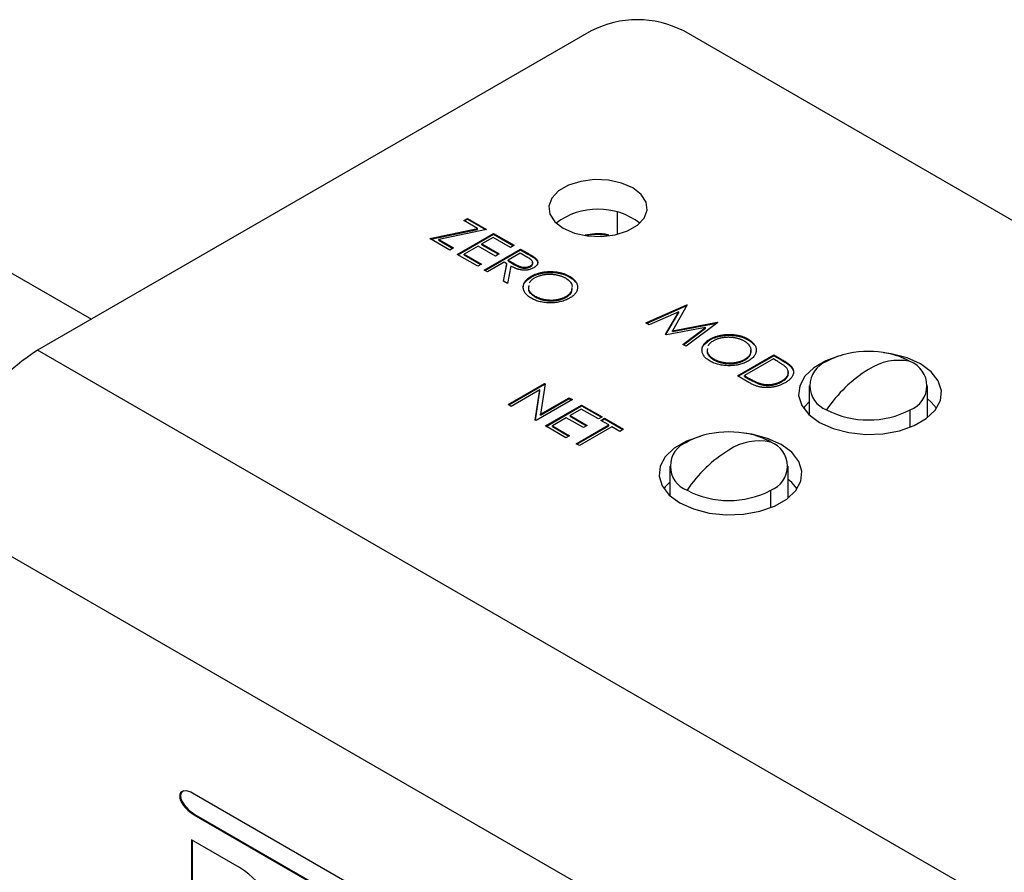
# Model space of a CAD drawing. Header units: millimetres. Extents: x 66 to 413, y 45 to 262.
# Tile 36 of 44: x 332 to 357, y 240 to 262. Entities that reach past the tile are written whole.
import ezdxf

# ---------------------------------------------------------------- set-up
doc = ezdxf.new("R2010")
doc.units = ezdxf.units.MM

msp = doc.modelspace()

# ---------------------------------------------------------------- linework, layer by layer
at = {"color": 7, "linetype": 'Continuous', "lineweight": 25}
for p, q in [((346.674, 262.15), (332.422, 253.922)), ((400.555, 232.423), (349.062, 262.15)), ((347.347, 257.485), (347.347, 256.912)), ((343.397, 257.265), (343.493, 257.32)), ((343.753, 257.06), (343.397, 257.265)), ((343.415, 257.255), (343.493, 257.3)), ((343.493, 257.32), (343.985, 257.037)), ((343.493, 257.3), (343.493, 257.32)), ((343.493, 257.3), (343.959, 257.031)), ((342.522, 256.801), (343.753, 257.06)), ((342.548, 256.786), (343.753, 257.039)), ((343.985, 257.037), (342.753, 256.778)), ((343.229, 256.393), (344.165, 256.933)), ((343.247, 256.382), (344.165, 256.912)), ((343.753, 257.039), (343.753, 257.06)), ((344.153, 256.829), (343.865, 256.663)), ((344.597, 256.573), (344.153, 256.829)), ((344.165, 256.933), (344.692, 256.628)), ((344.165, 256.912), (344.165, 256.933)), ((344.165, 256.912), (344.674, 256.618)), ((346.708, 256.911), (346.52, 256.892)), ((343.037, 256.503), (342.522, 256.801)), ((342.753, 256.778), (343.133, 256.559)), ((342.753, 256.758), (342.753, 256.778)), ((342.753, 256.758), (343.115, 256.548)), ((343.769, 256.607), (343.409, 256.4)), ((344.213, 256.351), (343.769, 256.607)), ((343.865, 256.663), (344.309, 256.407)), ((343.865, 256.642), (343.865, 256.663)), ((343.865, 256.642), (344.291, 256.396)), ((344.692, 256.628), (344.597, 256.573)), ((343.133, 256.559), (343.037, 256.503)), ((343.757, 256.088), (343.229, 256.393)), ((343.409, 256.4), (343.853, 256.143)), ((343.409, 256.379), (343.409, 256.4)), ((343.409, 256.379), (343.835, 256.133)), ((343.925, 255.991), (344.86, 256.531)), ((343.943, 255.981), (344.86, 256.51)), ((344.309, 256.407), (344.213, 256.351)), ((344.848, 256.427), (344.537, 256.247)), ((345.024, 256.326), (344.848, 256.427)), ((344.86, 256.531), (345.048, 256.423)), ((344.86, 256.51), (344.86, 256.531)), ((344.86, 256.51), (345.048, 256.402)), ((345.048, 256.402), (345.048, 256.423)), ((343.853, 256.143), (343.757, 256.088)), ((344.441, 256.192), (344.009, 255.943)), ((344.421, 255.705), (344.509, 256.153)), ((344.424, 255.703), (344.509, 256.132)), ((344.509, 256.153), (344.441, 256.192)), ((344.509, 256.132), (344.509, 256.153)), ((344.613, 256.093), (344.525, 255.645)), ((344.537, 256.247), (344.706, 256.148)), ((344.537, 256.227), (344.537, 256.247)), ((344.537, 256.227), (344.706, 256.127)), ((344.706, 256.127), (344.706, 256.148)), ((345.114, 256.075), (345.114, 256.096)), ((345.247, 256.273), (345.247, 256.293)), ((331.504, 256.055), (333.811, 254.724)), ((344.009, 255.943), (343.925, 255.991)), ((345.132, 255.809), (345.132, 255.83)), ((346.114, 255.815), (346.114, 255.835)), ((344.525, 255.645), (344.421, 255.705)), ((345.23, 255.3), (345.23, 255.321)), ((346.036, 255.292), (346.036, 255.313)), ((348.083, 254.628), (349.141, 255.097)), ((348.103, 254.616), (349.141, 255.076)), ((349.153, 255.09), (348.772, 254.424)), ((349.141, 255.097), (349.153, 255.09)), ((349.141, 255.076), (349.141, 255.097)), ((349.141, 255.076), (349.145, 255.074)), ((348.931, 254.917), (348.167, 254.579)), ((348.595, 254.332), (348.931, 254.917)), ((348.604, 254.327), (348.931, 254.896)), ((348.931, 254.896), (348.931, 254.917)), ((348.167, 254.579), (348.083, 254.628)), ((348.772, 254.424), (349.925, 254.644)), ((348.772, 254.403), (349.916, 254.622)), ((349.937, 254.637), (349.126, 254.026)), ((349.925, 254.644), (349.937, 254.637)), ((349.925, 254.628), (349.925, 254.644)), ((348.615, 254.321), (348.595, 254.332)), ((349.625, 254.514), (348.615, 254.321)), ((348.772, 254.403), (348.772, 254.424)), ((349.042, 254.074), (349.625, 254.514)), ((349.058, 254.065), (349.625, 254.493)), ((349.625, 254.493), (349.625, 254.514)), ((349.126, 254.026), (349.042, 254.074)), ((349.733, 254.189), (349.733, 254.21)), ((350.715, 254.195), (350.715, 254.216)), ((386.304, 222.817), (332.422, 253.922)), ((350.445, 253.264), (351.381, 253.804)), ((350.463, 253.254), (351.381, 253.783)), ((351.381, 253.804), (351.569, 253.695)), ((351.381, 253.783), (351.381, 253.804)), ((351.381, 253.783), (351.569, 253.674)), ((349.832, 253.68), (349.832, 253.701)), ((351.369, 253.7), (350.625, 253.271)), ((350.638, 253.673), (350.638, 253.694)), ((351.434, 253.662), (351.369, 253.7)), ((351.569, 253.674), (351.569, 253.695)), ((350.625, 253.271), (350.732, 253.209)), ((350.625, 253.25), (350.625, 253.271)), ((351.833, 253.483), (351.833, 253.504)), ((344.538, 252.526), (345.474, 253.066)), ((344.556, 252.516), (345.474, 253.046)), ((345.491, 253.056), (345.373, 252.275)), ((345.474, 253.066), (345.491, 253.056)), ((345.474, 253.046), (345.474, 253.066)), ((345.474, 253.046), (345.489, 253.037)), ((350.735, 253.097), (350.445, 253.264)), ((350.625, 253.25), (350.732, 253.188)), ((350.732, 253.188), (350.732, 253.209)), ((351.024, 253.048), (351.024, 253.068)), ((351.585, 253.112), (351.585, 253.133)), ((345.357, 252.902), (344.622, 252.478)), ((345.239, 252.122), (345.357, 252.902)), ((345.242, 252.12), (345.357, 252.881)), ((345.357, 252.881), (345.357, 252.902)), ((352.292, 253.011), (352.292, 252.259)), ((355.34, 252.187), (355.34, 253.011)), ((344.622, 252.478), (344.538, 252.526)), ((346.193, 252.651), (345.258, 252.111)), ((345.373, 252.275), (346.109, 252.7)), ((345.373, 252.254), (346.109, 252.679)), ((345.498, 251.973), (346.433, 252.513)), ((346.109, 252.7), (346.193, 252.651)), ((346.109, 252.679), (346.109, 252.7)), ((346.109, 252.679), (346.175, 252.641)), ((346.433, 252.513), (346.961, 252.208)), ((346.433, 252.492), (346.433, 252.513)), ((345.373, 252.254), (345.373, 252.275)), ((345.516, 251.962), (346.433, 252.492)), ((346.421, 252.409), (346.133, 252.243)), ((346.865, 252.153), (346.421, 252.409)), ((346.433, 252.492), (346.943, 252.198)), ((354.893, 251.939), (354.893, 252.389)), ((345.258, 252.111), (345.239, 252.122)), ((346.038, 252.187), (345.678, 251.98)), ((346.481, 251.931), (346.038, 252.187)), ((346.133, 252.243), (346.577, 251.986)), ((346.133, 252.222), (346.133, 252.243)), ((346.133, 252.222), (346.559, 251.976)), ((346.961, 252.208), (346.865, 252.153)), ((346.925, 252.118), (347.021, 252.173)), ((347.129, 252), (346.925, 252.118)), ((346.943, 252.108), (347.021, 252.153)), ((347.021, 252.173), (347.513, 251.89)), ((347.021, 252.153), (347.021, 252.173)), ((347.021, 252.153), (347.495, 251.879)), ((346.026, 251.668), (345.498, 251.973)), ((345.678, 251.98), (346.121, 251.723)), ((345.678, 251.959), (345.678, 251.98)), ((345.678, 251.959), (346.104, 251.713)), ((346.289, 251.516), (347.129, 252)), ((346.307, 251.505), (347.129, 251.98)), ((347.213, 251.952), (346.373, 251.467)), ((346.577, 251.986), (346.481, 251.931)), ((347.129, 251.98), (347.129, 252)), ((347.417, 251.834), (347.213, 251.952)), ((347.513, 251.89), (347.417, 251.834)), ((346.121, 251.723), (346.026, 251.668)), ((346.373, 251.467), (346.289, 251.516)), ((348.7, 250.938), (348.7, 250.185)), ((351.748, 250.113), (351.748, 250.938)), ((351.301, 249.865), (351.301, 250.316)), ((383.834, 218.54), (329.952, 249.645)), ((376.57, 219.333), (336.454, 242.491)), ((336.472, 241.965), (336.454, 241.955)), ((336.454, 241.955), (376.57, 218.796)), ((336.472, 241.965), (376.588, 218.806)), ((336.388, 241.307), (336.39, 238.229)), ((337.624, 240.594), (336.388, 241.307)), ((336.406, 241.297), (336.408, 238.24))]:
    msp.add_line(p, q, dxfattribs=at)
at = {"color": 7, "linetype": 'Continuous', "lineweight": 25, "flags": 128}
for points in [[(345.955, 257.069), (346.245, 256.944), (346.583, 256.871), (346.944, 256.856), (347.297, 256.9), (347.614, 257.001), (347.87, 257.148), (348.043, 257.331), (348.12, 257.535), (348.094, 257.743), (347.968, 257.939), (347.751, 258.106), (347.462, 258.231), (347.123, 258.304), (346.763, 258.319), (346.409, 258.274), (346.092, 258.174), (345.837, 258.027), (345.663, 257.844), (345.587, 257.64), (345.612, 257.432), (345.739, 257.236), (345.955, 257.069)], [(353.073, 253.78), (352.722, 253.655), (352.408, 253.474), (352.179, 253.254), (352.047, 253.01), (352.02, 252.754), (352.1, 252.502), (352.282, 252.268), (352.556, 252.066)], [(352.556, 252.066), (352.905, 251.908), (353.31, 251.803), (353.747, 251.757), (354.19, 251.772), (354.614, 251.849), (354.994, 251.981), (355.307, 252.162), (355.537, 252.382), (355.669, 252.626), (355.696, 252.882), (355.616, 253.134), (355.434, 253.368), (355.16, 253.57), (354.811, 253.728), (354.406, 253.833), (354.21, 253.861)], [(352.292, 252.599), (352.179, 252.477), (352.144, 252.429)], [(355.572, 252.429), (355.434, 252.59), (355.34, 252.671)], [(348.964, 249.993), (349.313, 249.835), (349.718, 249.729), (350.155, 249.683), (350.598, 249.699), (351.022, 249.775), (351.401, 249.907), (351.715, 250.089), (351.945, 250.308), (352.077, 250.553), (352.104, 250.808), (352.024, 251.061), (351.842, 251.294), (351.568, 251.496), (351.218, 251.654), (350.814, 251.759), (350.617, 251.788)], [(349.481, 251.706), (349.13, 251.581), (348.816, 251.4), (348.586, 251.181), (348.454, 250.936), (348.428, 250.68), (348.508, 250.428), (348.69, 250.194), (348.964, 249.993)], [(348.7, 250.526), (348.586, 250.403), (348.552, 250.355)], [(351.98, 250.355), (351.842, 250.517), (351.748, 250.598)], [(336.188, 242.575), (336.143, 242.552), (336.112, 242.507), (336.102, 242.447), (336.112, 242.374), (336.143, 242.294), (336.194, 242.209), (336.31, 242.081), (336.472, 241.965), (336.472, 241.965)]]:
    msp.add_lwpolyline(points, dxfattribs=at)
at = {"color": 7, "linetype": 'Continuous', "lineweight": 25}
for centre, radius, start, end in [((347.868, 259.844), 2.596, 62.6097, 117.3903), ((346.853, 255.767), 1.792, 53.0627, 126.9373), ((346.82, 255.383), 1.52, 78.3485, 100.5971), ((335.291, 249.414), 5.344, 122.4763, 177.5237), ((353.685, 251.919), 1.958, 101.1184, 118.9073), ((353.816, 251.352), 2.54, 78.4478, 101.5522), ((353.947, 251.919), 1.958, 61.0927, 78.8816), ((352.974, 253.011), 0.665, 110.7834, 249.2166), ((354.601, 252.249), 1.415, 78.0799, 123.6977), ((354.657, 253.011), 0.665, 290.7834, 69.2166), ((355.636, 250.456), 3.483, 121.5004, 146.2929), ((353.816, 254.469), 2.342, 242.6097, 297.3903), ((350.093, 249.846), 1.958, 101.1184, 118.9073), ((350.224, 249.279), 2.54, 78.4478, 101.5522), ((350.355, 249.846), 1.958, 61.0927, 78.8816), ((349.382, 250.938), 0.665, 110.7834, 249.2166), ((351.009, 250.175), 1.415, 78.0799, 123.6977), ((351.065, 250.938), 0.665, 290.7834, 69.2166), ((352.044, 248.383), 3.483, 121.5004, 146.2929), ((350.224, 252.395), 2.342, 242.6097, 297.3903)]:
    msp.add_arc(centre, radius, start, end, dxfattribs=at)
for points, knots in [([(347.135, 256.888), (347.126, 256.89), (347.027, 256.92), (346.874, 256.93), (346.742, 256.915), (346.708, 256.911)], [0, 0, 0, 0, 0.068954, 0.763654, 1, 1, 1, 1]), ([(345.114, 256.096), (345.121, 256.101), (345.136, 256.11), (345.152, 256.125), (345.164, 256.142), (345.171, 256.16), (345.174, 256.179), (345.173, 256.197), (345.166, 256.215), (345.156, 256.23), (345.145, 256.242), (345.135, 256.252), (345.122, 256.262), (345.107, 256.274), (345.09, 256.286), (345.07, 256.299), (345.048, 256.312), (345.032, 256.321), (345.024, 256.326)], [0, 0, 0, 0, 0.068814, 0.136365, 0.204019, 0.273064, 0.342913, 0.410965, 0.479169, 0.549308, 0.587652, 0.630647, 0.678879, 0.731934, 0.791111, 0.855283, 0.925086, 1, 1, 1, 1]), ([(345.048, 256.423), (345.06, 256.416), (345.084, 256.402), (345.118, 256.382), (345.148, 256.363), (345.175, 256.346), (345.198, 256.331), (345.218, 256.317), (345.234, 256.305), (345.243, 256.297), (345.247, 256.293)], [0, 0, 0, 0, 0.176258, 0.338434, 0.484822, 0.617158, 0.734698, 0.837385, 0.926372, 1, 1, 1, 1]), ([(345.048, 256.402), (345.06, 256.395), (345.084, 256.381), (345.118, 256.361), (345.148, 256.342), (345.175, 256.326), (345.198, 256.31), (345.218, 256.296), (345.234, 256.284), (345.243, 256.276), (345.247, 256.273)], [0, 0, 0, 0, 0.176258, 0.338434, 0.484822, 0.617158, 0.734698, 0.837385, 0.926372, 1, 1, 1, 1]), ([(345.198, 256.048), (345.185, 256.041), (345.16, 256.027), (345.117, 256.011), (345.073, 255.998), (345.026, 255.99), (344.978, 255.986), (344.929, 255.986), (344.88, 255.991), (344.839, 255.999), (344.807, 256.007), (344.781, 256.015), (344.755, 256.024), (344.727, 256.035), (344.7, 256.047), (344.671, 256.061), (344.642, 256.076), (344.623, 256.087), (344.613, 256.093)], [0, 0, 0, 0, 0.0787802, 0.1537206, 0.2267135, 0.2991912, 0.37119, 0.4430064, 0.5166892, 0.5932172, 0.6338729, 0.6769891, 0.7228995, 0.7719586, 0.8242113, 0.8793787, 0.9379481, 1, 1, 1, 1]), ([(344.706, 256.148), (344.714, 256.143), (344.73, 256.134), (344.753, 256.122), (344.776, 256.11), (344.797, 256.1), (344.817, 256.092), (344.836, 256.084), (344.854, 256.078), (344.876, 256.071), (344.903, 256.065), (344.936, 256.061), (344.969, 256.06), (345.002, 256.062), (345.033, 256.066), (345.063, 256.074), (345.09, 256.083), (345.106, 256.092), (345.114, 256.096)], [0, 0, 0, 0, 0.071668, 0.138913, 0.201185, 0.259124, 0.312255, 0.360682, 0.405086, 0.445102, 0.518778, 0.589462, 0.658462, 0.727283, 0.796322, 0.863175, 0.930949, 1, 1, 1, 1]), ([(344.706, 256.127), (344.714, 256.122), (344.73, 256.113), (344.753, 256.101), (344.776, 256.09), (344.797, 256.08), (344.817, 256.071), (344.836, 256.063), (344.854, 256.057), (344.876, 256.05), (344.903, 256.045), (344.936, 256.04), (344.969, 256.039), (345.002, 256.041), (345.033, 256.045), (345.063, 256.053), (345.09, 256.063), (345.106, 256.071), (345.114, 256.075)], [0, 0, 0, 0, 0.071668, 0.138913, 0.201185, 0.259124, 0.312255, 0.360682, 0.405086, 0.445102, 0.518778, 0.589462, 0.658462, 0.727283, 0.796322, 0.863175, 0.930949, 1, 1, 1, 1]), ([(345.114, 256.075), (345.127, 256.084), (345.152, 256.101), (345.171, 256.133), (345.177, 256.163), (345.169, 256.181), (345.166, 256.189)], [0, 0, 0, 0, 0.271809, 0.543623, 0.815497, 1, 1, 1, 1]), ([(345.247, 256.293), (345.252, 256.288), (345.262, 256.279), (345.275, 256.263), (345.285, 256.248), (345.293, 256.232), (345.298, 256.216), (345.301, 256.2), (345.303, 256.184), (345.301, 256.167), (345.297, 256.151), (345.29, 256.135), (345.281, 256.119), (345.27, 256.104), (345.256, 256.089), (345.239, 256.075), (345.22, 256.061), (345.205, 256.052), (345.198, 256.048)], [0, 0, 0, 0, 0.064217, 0.127064, 0.188745, 0.249132, 0.309453, 0.369827, 0.43065, 0.492352, 0.554072, 0.61569, 0.676798, 0.738439, 0.801317, 0.865185, 0.931641, 1, 1, 1, 1]), ([(345.247, 256.273), (345.267, 256.25), (345.306, 256.207), (345.299, 256.159), (345.296, 256.136)], [0, 0, 0, 0, 0.526963, 1, 1, 1, 1]), ([(344.933, 255.558), (344.933, 255.56), (344.922, 255.607), (344.983, 255.702), (345.083, 255.773), (345.132, 255.809)], [0, 0, 0, 0, 0.0162486, 0.5080337, 1, 1, 1, 1]), ([(345.138, 255.263), (345.121, 255.273), (345.089, 255.293), (345.046, 255.325), (345.01, 255.359), (344.981, 255.394), (344.958, 255.431), (344.942, 255.468), (344.932, 255.508), (344.929, 255.548), (344.932, 255.588), (344.941, 255.627), (344.957, 255.665), (344.979, 255.701), (345.008, 255.736), (345.043, 255.769), (345.084, 255.8), (345.116, 255.82), (345.132, 255.83)], [0, 0, 0, 0, 0.065819, 0.129747, 0.192072, 0.253459, 0.31457, 0.37628, 0.439026, 0.503267, 0.567493, 0.629705, 0.691, 0.751452, 0.812004, 0.87315, 0.935635, 1, 1, 1, 1]), ([(345.132, 255.83), (345.143, 255.836), (345.166, 255.848), (345.202, 255.865), (345.239, 255.881), (345.278, 255.895), (345.318, 255.908), (345.36, 255.919), (345.403, 255.929), (345.447, 255.937), (345.492, 255.943), (345.537, 255.948), (345.582, 255.951), (345.627, 255.951), (345.672, 255.951), (345.716, 255.948), (345.761, 255.944), (345.805, 255.938), (345.849, 255.931), (345.891, 255.922), (345.932, 255.911), (345.971, 255.899), (346.009, 255.885), (346.046, 255.87), (346.081, 255.854), (346.103, 255.842), (346.114, 255.835)], [0, 0, 0, 0, 0.043209, 0.085873, 0.12812, 0.170152, 0.211918, 0.253753, 0.296006, 0.338443, 0.381015, 0.42282, 0.464089, 0.505126, 0.545975, 0.586985, 0.628339, 0.670084, 0.711992, 0.753039, 0.794049, 0.834886, 0.875498, 0.916547, 0.958004, 1, 1, 1, 1]), ([(345.132, 255.809), (345.143, 255.815), (345.166, 255.828), (345.202, 255.845), (345.239, 255.861), (345.278, 255.875), (345.318, 255.887), (345.36, 255.899), (345.403, 255.908), (345.447, 255.916), (345.492, 255.922), (345.537, 255.927), (345.582, 255.93), (345.627, 255.931), (345.672, 255.93), (345.716, 255.928), (345.761, 255.924), (345.805, 255.918), (345.849, 255.91), (345.891, 255.901), (345.932, 255.89), (345.971, 255.878), (346.009, 255.865), (346.046, 255.849), (346.081, 255.833), (346.103, 255.821), (346.114, 255.815)], [0, 0, 0, 0, 0.043209, 0.085873, 0.12812, 0.170152, 0.211918, 0.253753, 0.296006, 0.338443, 0.381015, 0.42282, 0.464089, 0.505126, 0.545975, 0.586985, 0.628339, 0.670084, 0.711992, 0.753039, 0.794049, 0.834886, 0.875498, 0.916547, 0.958004, 1, 1, 1, 1]), ([(346.022, 255.778), (346.013, 255.783), (345.995, 255.793), (345.966, 255.806), (345.936, 255.819), (345.904, 255.83), (345.871, 255.84), (345.838, 255.849), (345.802, 255.857), (345.766, 255.864), (345.729, 255.869), (345.691, 255.873), (345.654, 255.876), (345.618, 255.877), (345.581, 255.876), (345.544, 255.875), (345.508, 255.872), (345.472, 255.867), (345.436, 255.861), (345.402, 255.854), (345.368, 255.845), (345.336, 255.835), (345.304, 255.824), (345.274, 255.811), (345.244, 255.797), (345.226, 255.787), (345.216, 255.781)], [0, 0, 0, 0, 0.0420233, 0.0836449, 0.1249838, 0.1662475, 0.2077016, 0.2496311, 0.2917418, 0.3347429, 0.3774602, 0.4195563, 0.4610442, 0.5020963, 0.5428907, 0.5838008, 0.6248636, 0.6662247, 0.7073992, 0.7485567, 0.7896546, 0.8307397, 0.8720701, 0.9139934, 0.9564981, 1, 1, 1, 1]), ([(346.114, 255.835), (346.13, 255.825), (346.164, 255.805), (346.207, 255.772), (346.243, 255.738), (346.274, 255.703), (346.297, 255.666), (346.314, 255.628), (346.324, 255.589), (346.327, 255.549), (346.324, 255.508), (346.315, 255.469), (346.299, 255.431), (346.276, 255.395), (346.247, 255.36), (346.211, 255.327), (346.169, 255.294), (346.137, 255.274), (346.12, 255.264)], [0, 0, 0, 0, 0.06657, 0.130749, 0.193413, 0.254989, 0.316114, 0.377262, 0.439401, 0.502971, 0.566525, 0.628231, 0.689091, 0.749345, 0.81017, 0.87161, 0.934869, 1, 1, 1, 1]), ([(346.114, 255.815), (346.13, 255.804), (346.164, 255.784), (346.207, 255.752), (346.243, 255.717), (346.268, 255.689), (346.28, 255.672), (346.283, 255.667)], [0, 0, 0, 0, 0.06657, 0.130749, 0.1934128, 0.2549894, 0.28, 0.28, 0.28, 0.28]), ([(345.072, 255.589), (345.066, 255.566), (345.049, 255.505), (345.105, 255.407), (345.189, 255.349), (345.23, 255.321)], [0, 0, 0, 0, 0.237147, 0.61847, 1, 1, 1, 1]), ([(345.072, 255.568), (345.066, 255.545), (345.049, 255.484), (345.105, 255.386), (345.189, 255.329), (345.23, 255.3)], [0, 0, 0, 0, 0.237147, 0.61847, 1, 1, 1, 1]), ([(345.216, 255.781), (345.203, 255.773), (345.177, 255.758), (345.144, 255.732), (345.116, 255.705), (345.097, 255.681), (345.087, 255.666), (345.084, 255.661)], [0, 0, 0, 0, 0.064504, 0.1268993, 0.1877465, 0.2481497, 0.28, 0.28, 0.28, 0.28]), ([(346.191, 255.565), (346.192, 255.569), (346.2, 255.611), (346.142, 255.689), (346.062, 255.748), (346.022, 255.778)], [0, 0, 0, 0, 0.0506893, 0.5255182, 1, 1, 1, 1]), ([(345.23, 255.321), (345.24, 255.315), (345.258, 255.305), (345.288, 255.291), (345.319, 255.278), (345.351, 255.266), (345.384, 255.255), (345.418, 255.246), (345.453, 255.238), (345.49, 255.231), (345.526, 255.225), (345.563, 255.221), (345.6, 255.219), (345.636, 255.217), (345.673, 255.218), (345.709, 255.219), (345.745, 255.223), (345.781, 255.227), (345.817, 255.233), (345.852, 255.241), (345.885, 255.249), (345.917, 255.259), (345.949, 255.271), (345.979, 255.284), (346.009, 255.297), (346.027, 255.308), (346.036, 255.313)], [0, 0, 0, 0, 0.043633, 0.086538, 0.129177, 0.171436, 0.213416, 0.255266, 0.297369, 0.339941, 0.382347, 0.423953, 0.464871, 0.505572, 0.546003, 0.586568, 0.627065, 0.668271, 0.709549, 0.750428, 0.791096, 0.832027, 0.873136, 0.914611, 0.956956, 1, 1, 1, 1]), ([(345.23, 255.3), (345.24, 255.295), (345.258, 255.284), (345.288, 255.27), (345.319, 255.257), (345.351, 255.245), (345.384, 255.234), (345.418, 255.225), (345.453, 255.217), (345.49, 255.21), (345.526, 255.205), (345.563, 255.2), (345.6, 255.198), (345.636, 255.197), (345.673, 255.197), (345.709, 255.199), (345.745, 255.202), (345.781, 255.207), (345.817, 255.213), (345.852, 255.22), (345.885, 255.229), (345.917, 255.239), (345.949, 255.25), (345.979, 255.263), (346.009, 255.277), (346.027, 255.287), (346.036, 255.292)], [0, 0, 0, 0, 0.043633, 0.086538, 0.129177, 0.171436, 0.213416, 0.255266, 0.297369, 0.339941, 0.382347, 0.423953, 0.464871, 0.505572, 0.546003, 0.586568, 0.627065, 0.668271, 0.709549, 0.750428, 0.791096, 0.832027, 0.873136, 0.914611, 0.956956, 1, 1, 1, 1]), ([(346.036, 255.292), (346.09, 255.331), (346.193, 255.405), (346.192, 255.499), (346.191, 255.544)], [0, 0, 0, 0, 0.522062, 1, 1, 1, 1]), ([(346.036, 255.313), (346.093, 255.351), (346.178, 255.408), (346.18, 255.482), (346.181, 255.507)], [0, 0, 0, 0, 0.662852, 1, 1, 1, 1]), ([(346.12, 255.264), (346.103, 255.255), (346.069, 255.236), (346.013, 255.212), (345.955, 255.192), (345.895, 255.175), (345.832, 255.162), (345.766, 255.152), (345.698, 255.147), (345.628, 255.145), (345.559, 255.146), (345.491, 255.152), (345.425, 255.161), (345.362, 255.174), (345.302, 255.191), (345.244, 255.211), (345.189, 255.235), (345.155, 255.254), (345.138, 255.263)], [0, 0, 0, 0, 0.065227, 0.128569, 0.19032, 0.251378, 0.312388, 0.373789, 0.436431, 0.500567, 0.564687, 0.627136, 0.688455, 0.749246, 0.810155, 0.871671, 0.934773, 1, 1, 1, 1]), ([(349.733, 254.21), (349.745, 254.216), (349.767, 254.229), (349.803, 254.246), (349.841, 254.262), (349.879, 254.276), (349.92, 254.288), (349.961, 254.3), (350.004, 254.309), (350.049, 254.317), (350.093, 254.324), (350.138, 254.328), (350.183, 254.331), (350.228, 254.332), (350.273, 254.331), (350.318, 254.329), (350.362, 254.325), (350.407, 254.319), (350.45, 254.311), (350.493, 254.302), (350.533, 254.292), (350.573, 254.28), (350.611, 254.266), (350.647, 254.251), (350.682, 254.234), (350.704, 254.222), (350.715, 254.216)], [0, 0, 0, 0, 0.043209, 0.085873, 0.12812, 0.170152, 0.211918, 0.253753, 0.296006, 0.338443, 0.381015, 0.42282, 0.464089, 0.505126, 0.545975, 0.586985, 0.628339, 0.670084, 0.711992, 0.753039, 0.794049, 0.834886, 0.875498, 0.916547, 0.958004, 1, 1, 1, 1]), ([(349.733, 254.189), (349.745, 254.196), (349.767, 254.208), (349.803, 254.225), (349.841, 254.241), (349.879, 254.255), (349.92, 254.268), (349.961, 254.279), (350.004, 254.288), (350.049, 254.296), (350.093, 254.303), (350.138, 254.307), (350.183, 254.31), (350.228, 254.311), (350.273, 254.311), (350.318, 254.308), (350.362, 254.304), (350.407, 254.298), (350.45, 254.291), (350.493, 254.282), (350.533, 254.271), (350.573, 254.259), (350.611, 254.245), (350.647, 254.23), (350.682, 254.214), (350.704, 254.201), (350.715, 254.195)], [0, 0, 0, 0, 0.043209, 0.085873, 0.12812, 0.170152, 0.211918, 0.253753, 0.296006, 0.338443, 0.381015, 0.42282, 0.464089, 0.505126, 0.545975, 0.586985, 0.628339, 0.670084, 0.711992, 0.753039, 0.794049, 0.834886, 0.875498, 0.916547, 0.958004, 1, 1, 1, 1]), ([(349.535, 253.939), (349.534, 253.94), (349.523, 253.988), (349.585, 254.083), (349.684, 254.154), (349.733, 254.189)], [0, 0, 0, 0, 0.016249, 0.508034, 1, 1, 1, 1]), ([(349.739, 253.644), (349.723, 253.654), (349.69, 253.674), (349.648, 253.706), (349.612, 253.74), (349.582, 253.775), (349.56, 253.811), (349.543, 253.849), (349.533, 253.888), (349.53, 253.928), (349.533, 253.969), (349.543, 254.008), (349.559, 254.045), (349.581, 254.081), (349.609, 254.116), (349.644, 254.149), (349.685, 254.181), (349.717, 254.2), (349.733, 254.21)], [0, 0, 0, 0, 0.065819, 0.129747, 0.192072, 0.253459, 0.31457, 0.37628, 0.439026, 0.503267, 0.567493, 0.629705, 0.691, 0.751452, 0.812004, 0.87315, 0.935635, 1, 1, 1, 1]), ([(349.818, 254.162), (349.805, 254.154), (349.779, 254.138), (349.746, 254.112), (349.717, 254.085), (349.698, 254.062), (349.689, 254.047), (349.686, 254.042)], [0, 0, 0, 0, 0.064504, 0.1268993, 0.1877465, 0.2481497, 0.28, 0.28, 0.28, 0.28]), ([(350.623, 254.158), (350.614, 254.163), (350.596, 254.173), (350.567, 254.187), (350.537, 254.199), (350.506, 254.211), (350.473, 254.221), (350.439, 254.23), (350.403, 254.238), (350.367, 254.244), (350.33, 254.25), (350.293, 254.254), (350.256, 254.256), (350.219, 254.257), (350.182, 254.257), (350.146, 254.255), (350.109, 254.252), (350.073, 254.248), (350.038, 254.242), (350.003, 254.234), (349.97, 254.226), (349.937, 254.215), (349.905, 254.204), (349.875, 254.191), (349.845, 254.177), (349.827, 254.167), (349.818, 254.162)], [0, 0, 0, 0, 0.042023, 0.083645, 0.124984, 0.166247, 0.207702, 0.249631, 0.291742, 0.334743, 0.37746, 0.419556, 0.461044, 0.502096, 0.542891, 0.583801, 0.624864, 0.666225, 0.707399, 0.748557, 0.789655, 0.83074, 0.87207, 0.913993, 0.956498, 1, 1, 1, 1]), ([(350.638, 253.694), (350.647, 253.699), (350.664, 253.709), (350.688, 253.726), (350.71, 253.744), (350.73, 253.762), (350.747, 253.78), (350.761, 253.799), (350.774, 253.819), (350.784, 253.839), (350.791, 253.86), (350.797, 253.881), (350.799, 253.902), (350.8, 253.923), (350.797, 253.944), (350.792, 253.965), (350.785, 253.987), (350.776, 254.008), (350.764, 254.03), (350.75, 254.05), (350.734, 254.07), (350.716, 254.089), (350.696, 254.108), (350.674, 254.125), (350.65, 254.142), (350.632, 254.153), (350.623, 254.158)], [0, 0, 0, 0, 0.042915, 0.08513, 0.126473, 0.167453, 0.207976, 0.248249, 0.28875, 0.32967, 0.370537, 0.411129, 0.451819, 0.492406, 0.533486, 0.575263, 0.617441, 0.660672, 0.70394, 0.746868, 0.789079, 0.831104, 0.873238, 0.915166, 0.957381, 1, 1, 1, 1]), ([(350.715, 254.216), (350.732, 254.206), (350.765, 254.186), (350.808, 254.153), (350.845, 254.119), (350.875, 254.083), (350.899, 254.047), (350.915, 254.009), (350.926, 253.969), (350.929, 253.929), (350.926, 253.889), (350.917, 253.85), (350.9, 253.812), (350.878, 253.776), (350.849, 253.741), (350.812, 253.707), (350.77, 253.675), (350.738, 253.655), (350.721, 253.645)], [0, 0, 0, 0, 0.06657, 0.130749, 0.193413, 0.254989, 0.316114, 0.377262, 0.439401, 0.502971, 0.566525, 0.628231, 0.689091, 0.749345, 0.81017, 0.87161, 0.934869, 1, 1, 1, 1]), ([(350.715, 254.195), (350.732, 254.185), (350.765, 254.165), (350.808, 254.132), (350.845, 254.098), (350.869, 254.07), (350.881, 254.053), (350.885, 254.048)], [0, 0, 0, 0, 0.06657, 0.130749, 0.1934128, 0.2549894, 0.28, 0.28, 0.28, 0.28]), ([(349.674, 253.969), (349.667, 253.946), (349.651, 253.886), (349.707, 253.788), (349.79, 253.73), (349.832, 253.701)], [0, 0, 0, 0, 0.237147, 0.61847, 1, 1, 1, 1]), ([(349.674, 253.948), (349.667, 253.925), (349.651, 253.865), (349.707, 253.767), (349.79, 253.709), (349.832, 253.68)], [0, 0, 0, 0, 0.237147, 0.61847, 1, 1, 1, 1]), ([(350.638, 253.673), (350.692, 253.711), (350.795, 253.785), (350.793, 253.88), (350.792, 253.925)], [0, 0, 0, 0, 0.522062, 1, 1, 1, 1]), ([(350.721, 253.645), (350.704, 253.635), (350.67, 253.617), (350.614, 253.593), (350.557, 253.572), (350.496, 253.555), (350.433, 253.542), (350.368, 253.533), (350.299, 253.527), (350.23, 253.525), (350.16, 253.527), (350.092, 253.532), (350.027, 253.541), (349.964, 253.555), (349.903, 253.571), (349.846, 253.592), (349.79, 253.616), (349.756, 253.634), (349.739, 253.644)], [0, 0, 0, 0, 0.065227, 0.128569, 0.19032, 0.251378, 0.312388, 0.373789, 0.436431, 0.500567, 0.564687, 0.627136, 0.688455, 0.749246, 0.810155, 0.871671, 0.934773, 1, 1, 1, 1]), ([(349.832, 253.701), (349.841, 253.696), (349.86, 253.685), (349.889, 253.671), (349.92, 253.658), (349.952, 253.646), (349.985, 253.636), (350.019, 253.626), (350.055, 253.618), (350.091, 253.611), (350.128, 253.606), (350.165, 253.602), (350.201, 253.599), (350.238, 253.598), (350.274, 253.598), (350.311, 253.6), (350.347, 253.603), (350.383, 253.608), (350.418, 253.614), (350.453, 253.621), (350.486, 253.63), (350.519, 253.64), (350.55, 253.651), (350.58, 253.664), (350.61, 253.678), (350.628, 253.688), (350.638, 253.694)], [0, 0, 0, 0, 0.043633, 0.086538, 0.129177, 0.171436, 0.213416, 0.255266, 0.297369, 0.339941, 0.382347, 0.423953, 0.464871, 0.505572, 0.546003, 0.586568, 0.627065, 0.668271, 0.709549, 0.750428, 0.791096, 0.832027, 0.873136, 0.914611, 0.956956, 1, 1, 1, 1]), ([(349.832, 253.68), (349.841, 253.675), (349.86, 253.665), (349.889, 253.65), (349.92, 253.637), (349.952, 253.626), (349.985, 253.615), (350.019, 253.605), (350.055, 253.598), (350.091, 253.591), (350.128, 253.585), (350.165, 253.581), (350.201, 253.578), (350.238, 253.577), (350.274, 253.577), (350.311, 253.579), (350.347, 253.582), (350.383, 253.587), (350.418, 253.593), (350.453, 253.6), (350.486, 253.609), (350.519, 253.619), (350.55, 253.631), (350.58, 253.643), (350.61, 253.657), (350.628, 253.668), (350.638, 253.673)], [0, 0, 0, 0, 0.043633, 0.086538, 0.129177, 0.171436, 0.213416, 0.255266, 0.297369, 0.339941, 0.382347, 0.423953, 0.464871, 0.505572, 0.546003, 0.586568, 0.627065, 0.668271, 0.709549, 0.750428, 0.791096, 0.832027, 0.873136, 0.914611, 0.956956, 1, 1, 1, 1]), ([(351.696, 253.481), (351.69, 253.487), (351.678, 253.499), (351.656, 253.518), (351.629, 253.538), (351.599, 253.56), (351.564, 253.583), (351.525, 253.608), (351.481, 253.635), (351.45, 253.653), (351.434, 253.662)], [0, 0, 0, 0, 0.084319, 0.179285, 0.286583, 0.405111, 0.535593, 0.67819, 0.832976, 1, 1, 1, 1]), ([(351.569, 253.695), (351.586, 253.685), (351.617, 253.667), (351.662, 253.64), (351.702, 253.614), (351.737, 253.589), (351.768, 253.566), (351.794, 253.544), (351.815, 253.524), (351.827, 253.51), (351.833, 253.504)], [0, 0, 0, 0, 0.164289, 0.317406, 0.458844, 0.589367, 0.707831, 0.81577, 0.91288, 1, 1, 1, 1]), ([(351.569, 253.674), (351.586, 253.665), (351.617, 253.646), (351.662, 253.619), (351.702, 253.593), (351.737, 253.568), (351.768, 253.545), (351.794, 253.523), (351.815, 253.503), (351.827, 253.49), (351.833, 253.483)], [0, 0, 0, 0, 0.164289, 0.317406, 0.458844, 0.589367, 0.707831, 0.81577, 0.91288, 1, 1, 1, 1]), ([(351.585, 253.133), (351.596, 253.139), (351.617, 253.152), (351.645, 253.172), (351.67, 253.192), (351.692, 253.213), (351.711, 253.234), (351.727, 253.256), (351.739, 253.279), (351.748, 253.302), (351.754, 253.324), (351.756, 253.347), (351.754, 253.37), (351.75, 253.393), (351.741, 253.415), (351.73, 253.437), (351.714, 253.459), (351.702, 253.474), (351.696, 253.481)], [0, 0, 0, 0, 0.0701512, 0.1378126, 0.2032262, 0.2671741, 0.330024, 0.3917943, 0.4530844, 0.5143339, 0.575, 0.6348655, 0.6941163, 0.7534416, 0.8131258, 0.8740797, 0.936007, 1, 1, 1, 1]), ([(351.585, 253.112), (351.625, 253.139), (351.706, 253.193), (351.76, 253.283), (351.751, 253.338), (351.748, 253.358)], [0, 0, 0, 0, 0.3910118, 0.7811972, 1, 1, 1, 1]), ([(351.833, 253.504), (351.839, 253.495), (351.853, 253.478), (351.868, 253.452), (351.879, 253.425), (351.886, 253.398), (351.889, 253.371), (351.889, 253.344), (351.884, 253.317), (351.875, 253.289), (351.862, 253.261), (351.846, 253.234), (351.826, 253.208), (351.802, 253.182), (351.774, 253.157), (351.743, 253.132), (351.708, 253.107), (351.682, 253.092), (351.669, 253.084)], [0, 0, 0, 0, 0.061545, 0.121694, 0.181155, 0.239875, 0.298702, 0.357647, 0.417605, 0.478494, 0.540407, 0.602345, 0.665004, 0.728559, 0.793651, 0.860534, 0.929236, 1, 1, 1, 1]), ([(351.833, 253.483), (351.862, 253.442), (351.901, 253.386), (351.882, 253.328), (351.877, 253.312)], [0, 0, 0, 0, 0.729431, 1, 1, 1, 1]), ([(350.732, 253.209), (350.748, 253.2), (350.778, 253.183), (350.821, 253.159), (350.862, 253.138), (350.9, 253.119), (350.935, 253.102), (350.967, 253.088), (350.996, 253.077), (351.015, 253.071), (351.024, 253.068)], [0, 0, 0, 0, 0.171901, 0.330628, 0.475549, 0.606746, 0.725024, 0.829742, 0.921323, 1, 1, 1, 1]), ([(350.732, 253.188), (350.748, 253.179), (350.778, 253.162), (350.821, 253.138), (350.862, 253.117), (350.9, 253.098), (350.935, 253.082), (350.967, 253.068), (350.996, 253.056), (351.015, 253.05), (351.024, 253.048)], [0, 0, 0, 0, 0.171901, 0.330628, 0.475549, 0.606746, 0.725024, 0.829742, 0.921323, 1, 1, 1, 1]), ([(351.669, 253.084), (351.657, 253.077), (351.634, 253.065), (351.597, 253.047), (351.56, 253.031), (351.522, 253.016), (351.483, 253.003), (351.444, 252.992), (351.403, 252.983), (351.362, 252.975), (351.321, 252.969), (351.281, 252.965), (351.241, 252.962), (351.202, 252.961), (351.163, 252.961), (351.125, 252.963), (351.087, 252.967), (351.05, 252.973), (351.013, 252.98), (350.975, 252.99), (350.937, 253.002), (350.898, 253.017), (350.858, 253.033), (350.818, 253.052), (350.776, 253.073), (350.749, 253.089), (350.735, 253.097)], [0, 0, 0, 0, 0.046081, 0.090807, 0.134295, 0.177024, 0.218823, 0.260244, 0.30108, 0.341614, 0.381583, 0.42012, 0.458075, 0.494738, 0.531195, 0.566934, 0.602713, 0.638327, 0.674853, 0.713467, 0.754442, 0.797815, 0.843989, 0.893072, 0.944963, 1, 1, 1, 1]), ([(351.024, 253.068), (351.035, 253.065), (351.058, 253.059), (351.093, 253.051), (351.129, 253.045), (351.164, 253.041), (351.2, 253.039), (351.237, 253.039), (351.273, 253.04), (351.31, 253.043), (351.347, 253.048), (351.383, 253.055), (351.419, 253.063), (351.453, 253.074), (351.487, 253.086), (351.521, 253.1), (351.554, 253.115), (351.574, 253.127), (351.585, 253.133)], [0, 0, 0, 0, 0.062415, 0.123338, 0.183125, 0.241783, 0.300579, 0.35968, 0.418882, 0.479531, 0.540851, 0.602303, 0.664463, 0.727806, 0.792895, 0.859672, 0.928464, 1, 1, 1, 1]), ([(351.024, 253.048), (351.035, 253.044), (351.058, 253.038), (351.093, 253.03), (351.129, 253.025), (351.164, 253.02), (351.2, 253.018), (351.237, 253.018), (351.273, 253.019), (351.31, 253.022), (351.347, 253.027), (351.383, 253.034), (351.419, 253.042), (351.453, 253.053), (351.487, 253.065), (351.521, 253.079), (351.554, 253.094), (351.574, 253.106), (351.585, 253.112)], [0, 0, 0, 0, 0.062415, 0.123338, 0.183125, 0.241783, 0.300579, 0.35968, 0.418882, 0.479531, 0.540851, 0.602303, 0.664463, 0.727806, 0.792895, 0.859672, 0.928464, 1, 1, 1, 1])]:
    msp.add_open_spline(points, degree=3, knots=knots, dxfattribs=at)
for points in [[(336.454, 242.491), (335.961, 242.776), (335.961, 242.239), (336.454, 241.955)], [(338.311, 239.849), (338.185, 240.135), (337.973, 240.384), (337.624, 240.594)]]:
    msp.add_open_spline(points, degree=3, dxfattribs=at)

doc.saveas('drawing.dxf')
